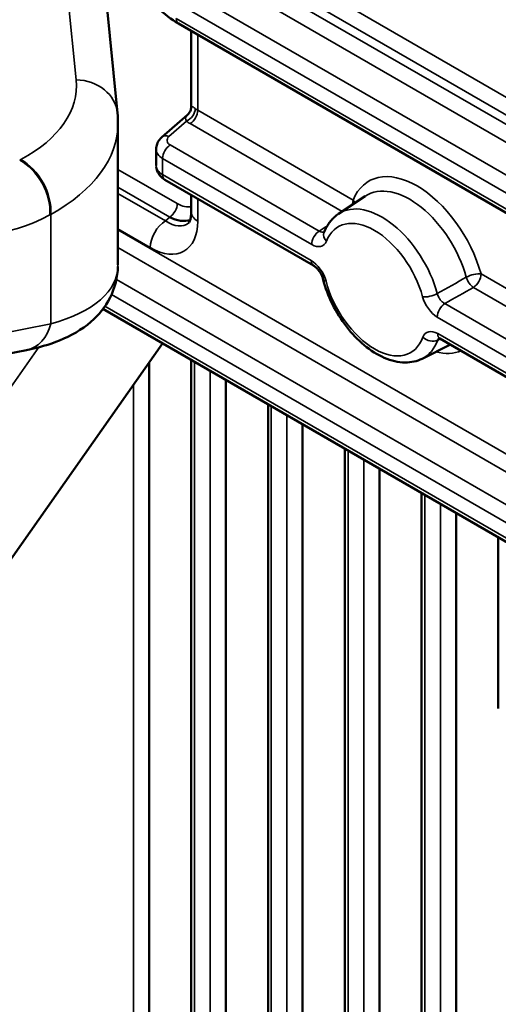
# Model space of a CAD drawing. Header units: millimetres. Extents: x 0 to 4638, y -120 to 1188.
# Tile 230 of 256: x 1491 to 1505, y 366 to 396. Entities that reach past the tile are written whole.
import ezdxf

# ---------------------------------------------------------------- set-up
doc = ezdxf.new("R2010")
doc.units = ezdxf.units.MM
doc.header["$LTSCALE"] = 2
doc.layers.add('Sichtbar (ISO)', color=7, linetype='Continuous', lineweight=50)
doc.layers.add('Sichtbar schmal (ISO)', color=7, linetype='Continuous', lineweight=35)

msp = doc.modelspace()

# ---------------------------------------------------------------- linework, layer by layer
at = {"layer": 'Sichtbar (ISO)'}
for p, q in [((1493.4455, 392.9438), (1492.9755, 397.6929)), ((1513.2936, 385.2355), (1495.2849, 395.6329)), ((1495.6663, 393.1406), (1495.6663, 395.4127)), ((1493.4609, 388.3771), (1493.4609, 392.6319)), ((1495.5549, 392.8955), (1494.7845, 392.2226)), ((1494.6102, 391.8561), (1494.6102, 391.3627)), ((1499.3469, 388.3585), (1494.8745, 390.9407)), ((1495.6663, 389.9705), (1495.6663, 390.4836)), ((1500.1003, 389.9139), (1500.9037, 390.4492)), ((1514.7227, 374.5168), (1493.0087, 387.0534)), ((1511.6035, 381.2822), (1503.1532, 386.161)), ((1494.8055, 386.016), (1488.569, 377.1625)), ((1490.7081, 385.8164), (1488.6979, 385.419)), ((1502.6152, 385.5581), (1503.4673, 385.9797)), ((1495.6683, 385.5179), (1495.6683, 327.2198)), ((1494.3988, 385.4386), (1494.3988, 324.5343)), ((1496.7087, 384.9172), (1496.7087, 329.4039)), ((1497.9782, 384.1843), (1497.9782, 331.7637)), ((1499.0186, 383.5836), (1499.0186, 332.4926)), ((1500.288, 382.8507), (1500.288, 333.3123)), ((1501.3285, 382.25), (1501.3285, 342.9855)), ((1502.5979, 381.5171), (1502.5979, 352.0316)), ((1503.6384, 380.9164), (1503.6384, 355.7967)), ((1504.9078, 380.1834), (1504.9078, 375.0343))]:
    msp.add_line(p, q, dxfattribs=at)
for centre, major_axis, ratio, start_param, end_param in [((1485.5943, 392.9619), (-7.8628, 0.4619), 0.5340837, 3.1729596, 3.1740999), ((1495.2768, 391.8628), (-0.6666, -0.0103), 0.5873399, 6.2710068, 6.2741458), ((1495.0056, 390.9045), (-0.7315, 1.1251), 0.5943569, 2.3240854, 2.9962398), ((1499.5136, 388.6472), (-0.1667, -0.2887), 0.5773503, 0, 0.0000365), ((1503.3198, 386.4497), (-0.1667, -0.2887), 0.5773503, 6.2831481, 6.2831853), ((1490.4495, 387.1245), (0.2586, -1.308), 0.7675, 0, 0.0000111)]:
    msp.add_ellipse(centre, major_axis=major_axis, ratio=ratio, start_param=start_param, end_param=end_param, dxfattribs=at)
for points, knots in [([(1495.2849, 395.6329), (1495.0669, 395.7587), (1494.8517, 395.9272), (1494.4661, 396.3102), (1494.2893, 396.5263), (1494.1365, 396.758)], [0, 0, 0, 0, 0.13284278, 0.13284278, 0.25809428, 0.25809428, 0.25809428, 0.25809428]), ([(1495.5551, 392.8957), (1495.5785, 392.9161), (1495.5998, 392.9409), (1495.6349, 392.9971), (1495.6486, 393.0295), (1495.6631, 393.0881), (1495.6663, 393.1145), (1495.6663, 393.1403)], [0, 0, 0, 0, 0.014982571, 0.014982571, 0.030942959, 0.030942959, 0.043310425, 0.043310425, 0.043310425, 0.043310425]), ([(1494.612, 391.8573), (1494.6121, 391.9102), (1494.6215, 391.9638), (1494.6571, 392.0627), (1494.6833, 392.1093), (1494.7362, 392.1764), (1494.7594, 392.2006), (1494.7845, 392.2226)], [0, 0, 0, 0, 0.025345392, 0.025345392, 0.050336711, 0.050336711, 0.066235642, 0.066235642, 0.066235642, 0.066235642]), ([(1494.8745, 390.9407), (1494.8135, 390.9759), (1494.7583, 391.0216), (1494.6761, 391.1248), (1494.6458, 391.1823), (1494.6215, 391.2687), (1494.6165, 391.2954), (1494.614, 391.3222)], [0, 0, 0, 0, 0.03345736, 0.03345736, 0.063683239, 0.063683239, 0.076559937, 0.076559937, 0.076559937, 0.076559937]), ([(1495.5882, 389.6433), (1495.5897, 389.6447), (1495.6047, 389.6577), (1495.6336, 389.7284), (1495.6444, 389.7632), (1495.6608, 389.852), (1495.6663, 389.9076), (1495.6663, 389.9705)], [0, 0, 0, 0, 0.07299054, 0.07299054, 0.11351901, 0.11351901, 0.15619928, 0.15619928, 0.15619928, 0.15619928]), ([(1500.1003, 389.9139), (1500.0603, 389.8872), (1500.022, 389.8578), (1499.9497, 389.7941), (1499.9157, 389.7598), (1499.8521, 389.6872), (1499.8225, 389.6487), (1499.768, 389.5684), (1499.7431, 389.5265), (1499.6977, 389.4398), (1499.6774, 389.3949), (1499.6592, 389.3488)], [2.39326087, 2.39326087, 2.39326087, 2.39326087, 2.47181891, 2.47181891, 2.55037695, 2.55037695, 2.62893499, 2.62893499, 2.70749303, 2.70749303, 2.78605107, 2.78605107, 2.78605107, 2.78605107]), ([(1493.4602, 388.3339), (1493.4533, 388.0084), (1493.3685, 387.6793), (1493.0781, 387.1107), (1492.8744, 386.8656), (1492.3664, 386.4265), (1492.0469, 386.2461), (1491.3948, 385.9808), (1491.0629, 385.8866), (1490.7081, 385.8164)], [0.01014053, 0.01014053, 0.01014053, 0.01014053, 0.22035659, 0.22035659, 0.4293315, 0.4293315, 0.68230947, 0.68230947, 0.90849362, 0.90849362, 0.90849362, 0.90849362]), ([(1499.6357, 387.9425), (1499.6281, 387.9722), (1499.6173, 388.0042), (1499.592, 388.0644), (1499.5779, 388.0932), (1499.543, 388.1547), (1499.5211, 388.1877), (1499.4746, 388.248), (1499.4492, 388.276), (1499.4018, 388.3206), (1499.3789, 388.3384), (1499.3552, 388.3537), (1499.351, 388.3562), (1499.347, 388.3585)], [0, 0, 0, 0, 0.016035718, 0.016035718, 0.030334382, 0.030334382, 0.047862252, 0.047862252, 0.065826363, 0.065826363, 0.082705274, 0.082705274, 0.086538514, 0.086538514, 0.086538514, 0.086538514]), ([(1499.6357, 387.9425), (1499.6996, 387.6936), (1499.7941, 387.4428), (1500.0323, 386.9623), (1500.1757, 386.7326), (1500.4991, 386.3136), (1500.679, 386.1245), (1501.0629, 385.8048), (1501.267, 385.6747), (1501.6825, 385.4949), (1501.8946, 385.4438), (1502.2818, 385.4428), (1502.4579, 385.4803), (1502.6152, 385.5581)], [3.4767472, 3.4767472, 3.4767472, 3.4767472, 3.8177335, 3.8177335, 4.1559199, 4.1559199, 4.4947596, 4.4947596, 4.8369649, 4.8369649, 5.174302, 5.174302, 5.4607208, 5.4607208, 5.4607208, 5.4607208]), ([(1503.1531, 386.161), (1503.1383, 386.1696), (1503.1261, 386.1748), (1503.1112, 386.1797), (1503.1077, 386.1801), (1503.1077, 386.1801)], [0, 0, 0, 0, 0.014230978, 0.014230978, 0.027142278, 0.027142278, 0.027142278, 0.027142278])]:
    msp.add_open_spline(points, degree=3, knots=knots, dxfattribs=at)
for points in [[(1493.4455, 392.9438), (1493.4556, 392.8417), (1493.4607, 392.7391), (1493.4607, 392.6367)], [(1495.6662, 393.1404), (1495.6662, 393.1405), (1495.6662, 393.1405), (1495.6662, 393.1406)], [(1495.5549, 392.8955), (1495.555, 392.8956), (1495.555, 392.8956), (1495.5551, 392.8957)]]:
    msp.add_open_spline(points, degree=3, dxfattribs=at)
at = {"layer": 'Sichtbar schmal (ISO)'}
for p, q in [((1495.8195, 398.8035), (1514.231, 388.1736)), ((1492.2008, 393.9444), (1491.7604, 398.3944)), ((1514.0035, 387.7703), (1496.3379, 397.9696)), ((1496.8909, 397.364), (1514.4764, 387.2111)), ((1514.2489, 386.8077), (1496.6635, 396.9607)), ((1495.6546, 396.5546), (1513.4407, 386.2858)), ((1513.2132, 385.8824), (1495.4271, 396.1512)), ((1495.2158, 395.7855), (1513.2246, 385.3881)), ((1495.8615, 395.2999), (1495.8615, 393.0293)), ((1495.8615, 393.0293), (1500.5386, 390.329)), ((1495.5249, 392.7011), (1494.9955, 392.2388)), ((1500.2076, 389.9854), (1495.6341, 392.626)), ((1495.0329, 391.9844), (1499.5193, 389.3942)), ((1490.5015, 391.5293), (1490.5317, 391.5455)), ((1493.1292, 391.443), (1493.1324, 391.4412)), ((1499.2918, 388.9909), (1494.8054, 391.5811)), ((1494.8054, 391.5811), (1494.8054, 391.0933)), ((1493.4609, 391.2515), (1495.2457, 390.221)), ((1492.7635, 390.9322), (1492.7663, 390.9306)), ((1492.8716, 391.0571), (1492.8685, 391.0588)), ((1494.8054, 391.0933), (1499.2779, 388.5111)), ((1495.0182, 389.8177), (1493.4609, 390.7168)), ((1493.4609, 390.5296), (1494.8892, 389.705)), ((1495.8615, 390.3708), (1495.8615, 389.6983)), ((1491.4404, 389.8984), (1491.4102, 389.8823)), ((1491.4404, 386.6094), (1491.4404, 389.8984)), ((1494.8892, 389.705), (1495.0182, 389.8177)), ((1494.4342, 388.8983), (1493.4609, 389.4602)), ((1493.4609, 389.4317), (1516.062, 376.383)), ((1515.8345, 375.9797), (1493.4609, 388.8971)), ((1493.4146, 387.9352), (1515.0262, 375.4577)), ((1504.3879, 388.1066), (1512.7951, 383.2527)), ((1512.4642, 382.9091), (1504.1604, 387.7033)), ((1514.7987, 375.0544), (1493.267, 387.4857)), ((1493.0663, 387.1329), (1514.6536, 374.6694)), ((1503.2977, 387.2128), (1511.7758, 382.3179)), ((1511.5483, 381.9146), (1503.0702, 386.8094)), ((1489.4301, 386.212), (1491.4404, 386.6094)), ((1503.0841, 386.3136), (1511.5344, 381.4348)), ((1491.0807, 385.9015), (1482.9469, 374.3547)), ((1495.7659, 327.4247), (1495.7659, 385.4615)), ((1496.2373, 385.1894), (1496.2373, 328.4143)), ((1493.9274, 384.7694), (1493.9274, 339.7226)), ((1498.0758, 331.8553), (1498.0758, 384.1279)), ((1498.5472, 383.8557), (1498.5472, 332.1882)), ((1500.3857, 333.3754), (1500.3857, 382.7943)), ((1500.8571, 382.5221), (1500.8571, 333.5944)), ((1502.6956, 352.7273), (1502.6956, 381.4607)), ((1503.167, 381.1885), (1503.167, 354.461))]:
    msp.add_line(p, q, dxfattribs=at)
for centre, major_axis, ratio, start_param, end_param in [((1495.4515, 395.9215), (-0.1667, -0.2887), 0.5773503, 5.4977871, 6.2831853), ((1485.6765, 394.0939), (6.5289, -0.4559), 0.5249871, 5.5867871, 6.3721853), ((1492.1187, 392.8125), (1.3268, 0.1313), 0.8477251, 6.283185, 7.7085191), ((1491.8774, 396.689), (3.7, 7.0989), 0.5463791, 2.3821663, 3.8161478), ((1495.5166, 392.9684), (-0.212, -0.2572), 0.6630986, 0.9235686, 2.4599593), ((1495.6258, 392.8932), (-0.1667, -0.2887), 0.5773503, 0.8203047, 2.3561945), ((1496.3329, 393.33), (-0.6664, -0.0319), 0.6067137, 0.5867524, 0.7563449), ((1485.5943, 392.9619), (-7.8628, 0.4619), 0.5340837, 2.4399213, 3.1729596), ((1496.3412, 393.0627), (0.9998, 0.0313), 0.5971344, 3.7386831, 3.9082756), ((1495.0038, 391.9715), (-0.2193, 0.251), 0.6485962, 5.3812128, 6.2831987), ((1495.2686, 392.13), (0.3333, 0.0104), 0.5971344, 2.5120122, 3.9082756), ((1495.2768, 391.8628), (-0.6666, -0.0103), 0.5873399, 6.2741458, 7.059544), ((1495.0411, 391.7172), (0.1667, 0.2887), 0.5773503, 0.8203047, 2.3561945), ((1490.4193, 390.3974), (0.6286, -1.1759), 0.6547235, 0.8078477, 2.3740826), ((1490.4495, 390.4135), (0.6286, -1.1759), 0.6547235, 0.8078477, 2.3740826), ((1495.2768, 391.356), (-0.6666, 0.0099), 0.5671845, 0.0084298, 0.7938279), ((1502.4632, 388.3742), (-1.4557, 2.5213), 0.5773503, 4.2897623, 6.705812), ((1492.7573, 390.4108), (0.1951, 0.8718), 0.1824157, 1.0422529, 1.0520809), ((1492.7573, 390.4108), (0.1802, -0.8687), 0.1294553, 2.1597364, 2.16477), ((1495.0411, 391.2294), (-0.1667, -0.2887), 0.5773503, 5.4977871, 6.2831853), ((1502.2399, 388.2453), (-1.2892, 2.233), 0.5773503, 4.2897623, 6.3202517), ((1500.3029, 390.1929), (-0.1667, -0.2887), 0.5773503, 1.8770605, 2.3561945), ((1500.3029, 390.1929), (0.3089, -0.1253), 0.7446569, 0.7031026, 1.045175), ((1495.01, 390.085), (-0.1667, -0.2887), 0.5773503, 0.8203047, 2.3561945), ((1495.2413, 391.0406), (0.5165, -0.8693), 0.5737395, 5.4862977, 6.113563), ((1496.3329, 389.9705), (-0.6667, 0), 0.5773503, 0, 0.7853982), ((1501.4044, 387.7629), (-1.2583, 2.1794), 0.5773503, 4.2825324, 6.3202517), ((1494.9056, 389.1705), (0.3333, 0.5774), 0.5773503, 0.8203047, 2.3561945), ((1494.4255, 390.5373), (-1.0331, 1.7385), 0.5737395, 2.344705, 3.9094411), ((1494.8969, 390.8095), (0.6109, -1.2202), 0.5304353, 5.5179452, 6.4163399), ((1501.181, 387.634), (-1.0918, 1.8911), 0.5773503, 4.2825324, 6.7130419), ((1499.5275, 389.127), (0.1667, 0.2887), 0.5773503, 0.8203047, 2.3561945), ((1499.9692, 389.2264), (-0.31, 0.1224), 0.7422162, 0, 1.0382371), ((1499.5136, 388.6472), (-0.1667, -0.2887), 0.5773503, 5.4977871, 6.2831853), ((1485.5943, 389.75), (7.8413, -1.6226), 0.388788, 5.630426, 6.3634642), ((1499.9585, 388.0255), (-0.3229, -0.0829), 0.355327, 6.2831844, 6.9489457), ((1501.181, 387.634), (1.0918, -1.8911), 0.5773503, 4.2621454, 6.7334289), ((1504.1522, 387.9705), (-0.3213, -0.0888), 0.3348922, 3.801105, 5.3195415), ((1504.1522, 387.9705), (-0.1648, 0.2898), 0.5316669, 1.1522716, 2.3590937), ((1504.1522, 387.9705), (-0.1667, -0.2887), 0.5773503, 0.8203047, 2.3561945), ((1502.8642, 387.555), (0.3217, 0.0873), 0.3402671, 3.8026954, 5.3211319), ((1503.3059, 386.9455), (0.1667, 0.2887), 0.5773503, 0.8203047, 2.3561945), ((1490.4495, 387.1245), (0.2586, -1.308), 0.7675, 0.0000111, 1.0202977), ((1501.4044, 387.7629), (1.2583, -2.1794), 0.5773503, 6.2461189, 6.7334289), ((1502.8749, 386.3417), (-0.3131, 0.1144), 0.7351254, 1.019098, 2.5375344), ((1503.3198, 386.4497), (-0.1667, -0.2887), 0.5773503, 5.4977871, 6.2831481), ((1502.4632, 388.3742), (1.4557, -2.5213), 0.5773503, 5.775635, 6.1998936)]:
    msp.add_ellipse(centre, major_axis=major_axis, ratio=ratio, start_param=start_param, end_param=end_param, dxfattribs=at)
for points, knots in [([(1495.6662, 393.1406), (1495.6663, 393.1437), (1495.6675, 393.146), (1495.6701, 393.1471), (1495.676, 393.1498), (1495.6895, 393.1468), (1495.7135, 393.1333), (1495.7182, 393.1306), (1495.7234, 393.1275), (1495.7289, 393.1239), (1495.7452, 393.1135), (1495.7656, 393.0987), (1495.7887, 393.0795)], [0.56309375, 0.56309375, 0.56309375, 0.56309375, 0.64993059, 0.64993059, 0.64993059, 0.84827428, 0.84827428, 0.84827428, 0.88671816, 0.88671816, 0.88671816, 1, 1, 1, 1]), ([(1495.5249, 392.7011), (1495.4852, 392.7678), (1495.494, 392.8132), (1495.516, 392.8502), (1495.5241, 392.8638), (1495.5345, 392.8764), (1495.5468, 392.8881), (1495.5494, 392.8906), (1495.5521, 392.8931), (1495.5549, 392.8955)], [0, 0, 0, 0, 0.33803838, 0.33803838, 0.33803838, 0.46216134, 0.46216134, 0.46216134, 0.48855915, 0.48855915, 0.48855915, 0.48855915]), ([(1499.5193, 389.3942), (1499.5346, 389.3846), (1499.5501, 389.3768), (1499.5652, 389.3711), (1499.5901, 389.3618), (1499.6146, 389.3581), (1499.6368, 389.3604), (1499.6472, 389.3615), (1499.6573, 389.3639), (1499.6667, 389.3676)], [0, 0, 0, 0, 0.16711699, 0.16711699, 0.16711699, 0.44492509, 0.44492509, 0.44492509, 0.57614212, 0.57614212, 0.57614212, 0.57614212]), ([(1503.0726, 387.515), (1503.0778, 387.4945), (1503.0847, 387.4737), (1503.093, 387.4532), (1503.1067, 387.4192), (1503.1248, 387.3855), (1503.1457, 387.3547), (1503.1667, 387.324), (1503.191, 387.2954), (1503.2167, 387.2714), (1503.2424, 387.2474), (1503.2701, 387.2273), (1503.2977, 387.2128)], [0, 0, 0, 0, 0.1657753, 0.1657753, 0.1657753, 0.4434405, 0.4434405, 0.4434405, 0.7215477, 0.7215477, 0.7215477, 1, 1, 1, 1]), ([(1503.1237, 386.1756), (1503.1232, 386.1752), (1503.1227, 386.1748), (1503.1222, 386.1744), (1503.1058, 386.16), (1503.093, 386.1403), (1503.0848, 386.1169)], [0.71874901, 0.71874901, 0.71874901, 0.71874901, 0.72705606, 0.72705606, 0.72705606, 1, 1, 1, 1])]:
    msp.add_open_spline(points, degree=3, knots=knots, dxfattribs=at)
for points in [[(1499.5193, 389.3942), (1499.6003, 389.4486), (1499.6813, 389.503), (1499.7623, 389.5573)], [(1499.7335, 389.0903), (1499.6674, 388.9231), (1499.4833, 388.8803), (1499.2918, 388.9909)], [(1499.2779, 388.5111), (1499.4708, 388.3998), (1499.6589, 388.1384), (1499.7228, 387.8894)], [(1503.0726, 387.515), (1503.3632, 387.6794), (1503.6538, 387.8438), (1503.9445, 388.0082)], [(1504.1604, 387.7033), (1503.8729, 387.5398), (1503.5853, 387.3762), (1503.2977, 387.2128)], [(1503.0702, 386.8094), (1502.8805, 386.919), (1502.6952, 387.1731), (1502.6285, 387.4189)], [(1502.6392, 386.2056), (1502.7026, 386.3794), (1502.8897, 386.4259), (1503.0841, 386.3136)], [(1503.163, 386.1553), (1503.137, 386.1425), (1503.1109, 386.1297), (1503.0848, 386.1169)]]:
    msp.add_open_spline(points, degree=3, dxfattribs=at)

doc.saveas('drawing.dxf')
